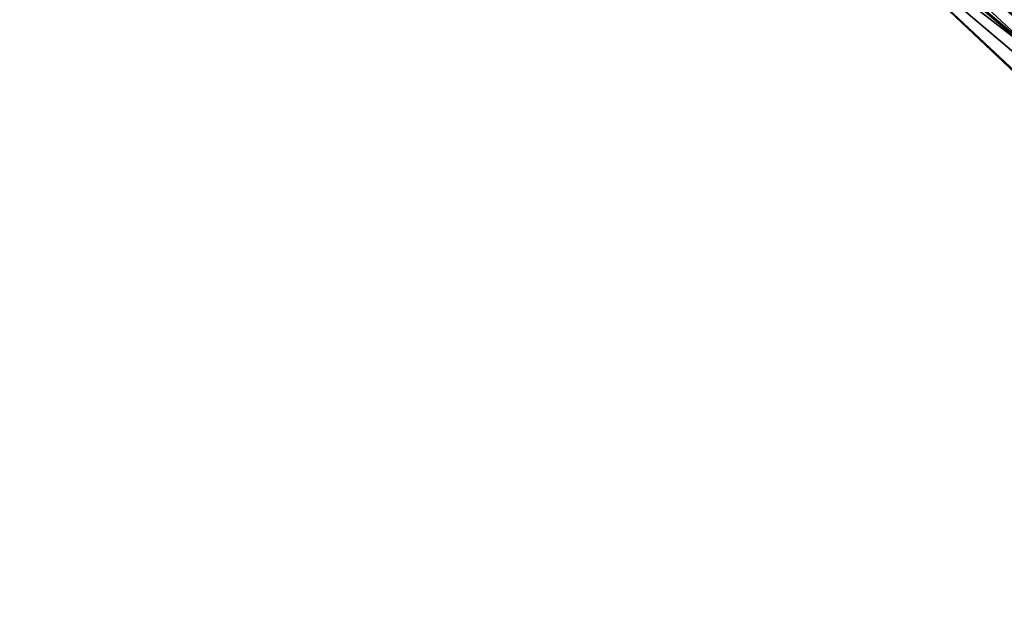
# Model space of a CAD drawing. Header units: feet. Extents: x 2017353 to 2024169, y 808050 to 818690.
# Tile 135 of 256: x 2017841 to 2017913, y 818098 to 818141. Entities that reach past the tile are written whole.
import ezdxf

# ---------------------------------------------------------------- set-up
doc = ezdxf.new("R2010")
doc.units = ezdxf.units.FT
doc.header["$MEASUREMENT"] = 0
doc.layers.add('I-77-MM15-17_SB-Surface-BORDER', color=7, linetype='Continuous')
doc.layers.add('I-77-MM15-17_SB-Surface-TIN', color=7, linetype='Continuous')

msp = doc.modelspace()

# ---------------------------------------------------------------- linework, layer by layer
at = {"layer": 'I-77-MM15-17_SB-Surface-BORDER', "color": 3, "linetype": 'Continuous', "lineweight": -3}
msp.add_polyline3d([(2018067.098, 818009.627, 270.472), (2018052.689, 818023.566, 270.661), (2018037.186, 818036.204, 270.831), (2018021.144, 818048.201, 270.967), (2018005.893, 818061.14, 271.118), (2017990.533, 818073.948, 271.265), (2017974.646, 818086.131, 271.393), (2017959.345, 818099.009, 271.544), (2017943.83, 818111.625, 271.663), (2017928.981, 818125.041, 271.803), (2017913.377, 818137.56, 271.943), (2017898.823, 818151.326, 272.158), (2017884.425, 818165.277, 272.394), (2017870.245, 818179.487, 272.586), (2017856.078, 818193.714, 272.823), (2017841.417, 818207.352, 273.019), (2017826.559, 818220.757, 273.214)], dxfattribs=at)
at = {"layer": 'I-77-MM15-17_SB-Surface-TIN', "color": 128, "linetype": 'Continuous', "lineweight": -3}
for points in [[(2017916.01, 818140.69, 272.053), (2017901.349, 818154.328, 272.256), (2017900.705, 818153.563, 272.232)], [(2017916.01, 818140.69, 272.053), (2017916.654, 818141.455, 272.077), (2017901.349, 818154.328, 272.256)], [(2017915.367, 818139.924, 272.028), (2017900.315, 818153.099, 272.217), (2017900.062, 818152.798, 272.207)], [(2017916.01, 818140.69, 272.053), (2017900.705, 818153.563, 272.232), (2017900.315, 818153.099, 272.217)], [(2017915.367, 818139.924, 272.028), (2017916.01, 818140.69, 272.053), (2017900.315, 818153.099, 272.217)], [(2017914.723, 818139.159, 272.002), (2017900.062, 818152.798, 272.207), (2017899.418, 818152.033, 272.181)], [(2017914.723, 818139.159, 272.002), (2017915.367, 818139.924, 272.028), (2017900.062, 818152.798, 272.207)], [(2017914.666, 818139.092, 272), (2017899.418, 818152.033, 272.181), (2017898.823, 818151.326, 272.158)], [(2017914.666, 818139.092, 272), (2017914.723, 818139.159, 272.002), (2017899.418, 818152.033, 272.181)], [(2017913.435, 818137.629, 271.946), (2017898.823, 818151.326, 272.158), (2017913.377, 818137.56, 271.943)], [(2017913.435, 818137.629, 271.946), (2017914.079, 818138.394, 271.975), (2017898.823, 818151.326, 272.158)], [(2017914.079, 818138.394, 271.975), (2017914.666, 818139.092, 272), (2017898.823, 818151.326, 272.158)]]:
    msp.add_3dface(points, dxfattribs=at)

doc.saveas('drawing.dxf')
